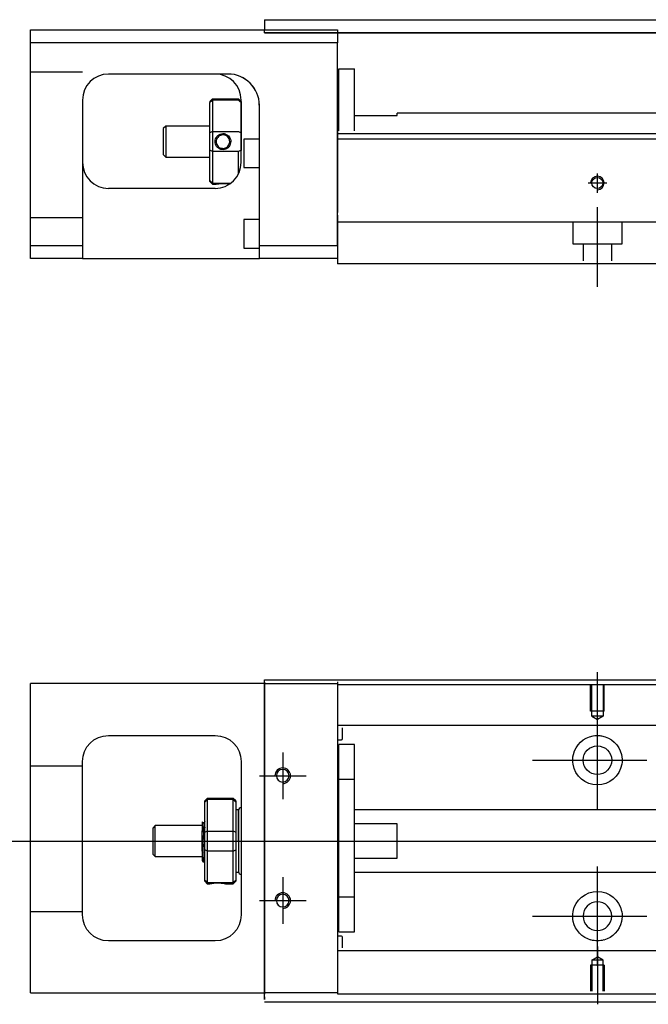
# Model space of a CAD drawing. Header units: millimetres. Extents: x -257 to 3135, y -1556 to 860.
# Tile 7 of 40: x -92 to 28, y -1146 to -957. Entities that reach past the tile are written whole.
import ezdxf
from ezdxf.lldxf.tags import DXFTag

# ---------------------------------------------------------------- set-up
doc = ezdxf.new("R2010")
doc.units = ezdxf.units.MM
doc.layers.get('0').update_dxf_attribs({"linetype": 'CONTINUOUS'})
tags = doc.linetypes.add('DASHED', pattern=[25.72, 12.86, -12.86]).pattern_tags.tags
tags[6:7] = [DXFTag(74, 4), DXFTag(75, 0), DXFTag(340, '0'), DXFTag(46, 0.0), DXFTag(50, 0.0), DXFTag(44, 0.0), DXFTag(45, 0.0)]
tags[4:5] = [DXFTag(74, 4), DXFTag(75, 0), DXFTag(340, '0'), DXFTag(46, 0.0), DXFTag(50, 0.0), DXFTag(44, 0.0), DXFTag(45, 0.0)]

msp = doc.modelspace()

# ---------------------------------------------------------------- linework, layer by layer
at = {"linetype": 'Continuous'}
for p, q in [((-45.42, -956.85), (44.63, -956.85)), ((-45.42, -956.85), (-45.42, -957.85)), ((-45.42, -957.85), (-45.42, -958.85)), ((-90.42, -961.31), (-90.42, -958.81)), ((-90.42, -958.81), (-31.42, -958.81)), ((-45.42, -958.8), (-45.42, -958.81)), ((-45.42, -959.35), (-45.42, -958.85)), ((44.63, -959.35), (-45.42, -959.35)), ((-45.42, -959.36), (44.63, -959.36)), ((-31.42, -958.81), (-31.42, -961.31)), ((-31.42, -961.31), (-90.42, -961.31)), ((-90.42, -1000.31), (-90.42, -961.31)), ((-31.42, -1000.31), (-31.42, -961.31)), ((-52.57, -967.3), (-75.42, -967.3)), ((-31.12, -966.3), (-28.12, -966.3)), ((-31.12, -978.26), (-31.12, -966.3)), ((-31.12, -966.3), (-28.12, -966.3)), ((-31.12, -978.26), (-31.12, -966.3)), ((-28.12, -978.26), (-28.12, -966.3)), ((-28.12, -978.26), (-28.12, -966.3)), ((-31.12, -969.55), (-31.42, -969.55)), ((-31.12, -969.55), (-31.42, -969.55)), ((-80.42, -972.3), (-80.42, -1000.31)), ((-55.92, -972.6), (-55.42, -972.1)), ((-55.92, -972.6), (-55.92, -972.79)), ((-55.92, -978.63), (-55.92, -972.79)), ((-55.42, -972.1), (-55.42, -972.33)), ((-55.42, -972.1), (-50.42, -972.1)), ((-55.42, -972.33), (-55.42, -978.37)), ((-50.42, -972.33), (-55.42, -972.33)), ((-49.92, -972.6), (-50.42, -972.1)), ((-50.42, -972.33), (-50.42, -972.1)), ((-49.92, -984.3), (-49.92, -972.3)), ((-49.92, -972.6), (-49.92, -972.79)), ((-49.92, -972.79), (-49.92, -978.63)), ((-46.42, -1000.31), (-46.42, -973.3)), ((30.34, -974.85), (-19.92, -974.85)), ((-19.92, -975.3), (-19.92, -974.85)), ((-28.12, -975.3), (-19.92, -975.3)), ((-64.42, -977.3), (-64.92, -977.8)), ((-64.92, -977.8), (-64.92, -980.3)), ((-55.92, -977.3), (-64.42, -977.3)), ((-64.42, -977.3), (-64.42, -983.3)), ((-55.92, -981.98), (-55.92, -978.63)), ((-55.42, -978.37), (-55.42, -982.23)), ((-55.42, -978.37), (-50.42, -978.37)), ((-49.92, -978.63), (-49.92, -981.98)), ((72.7, -978.81), (-31.42, -978.81)), ((-64.92, -980.3), (-64.92, -982.8)), ((-46.42, -979.8), (-49.42, -979.8)), ((-49.42, -979.8), (-49.42, -985.3)), ((72.44, -979.81), (-31.42, -979.81)), ((-55.92, -987.82), (-55.92, -981.98)), ((-55.42, -982.23), (-55.42, -988.27)), ((-50.42, -982.23), (-55.42, -982.23)), ((-50.42, -986.48), (-50.42, -982.23)), ((-64.92, -982.8), (-64.42, -983.3)), ((-64.42, -983.3), (-55.92, -983.3)), ((-49.42, -985.3), (-46.42, -985.3)), ((-55.92, -988), (-55.92, -987.82)), ((-55.92, -988), (-55.42, -988.5)), ((-55.42, -988.27), (-55.42, -988.5)), ((-55.42, -988.27), (-51.88, -988.27)), ((-54.92, -989.3), (-75.42, -989.3)), ((-55.42, -988.5), (-54.92, -988.5)), ((-46.42, -995.3), (-49.42, -995.3)), ((-49.42, -995.3), (-49.42, -1000.8)), ((-31.42, -994.46), (-31.42, -1001.26)), ((-90.42, -1000.31), (-80.42, -1000.31)), ((-90.42, -1002.81), (-90.42, -1000.31)), ((-80.42, -1000.31), (-80.42, -1002.81)), ((-49.42, -1000.8), (-46.42, -1000.8)), ((-46.42, -1002.81), (-46.42, -1000.31)), ((-46.42, -1000.31), (-31.42, -1000.31)), ((-31.42, -1001.26), (-31.42, -1003.81)), ((-80.42, -1002.81), (-90.42, -1002.81)), ((-80.42, -1002.81), (-46.42, -1002.81)), ((-31.42, -1002.81), (-46.42, -1002.81)), ((66.29, -1003.81), (-31.42, -1003.81)), ((-90.42, -1087.01), (-90.42, -1084.51)), ((-45.42, -1084.51), (-90.42, -1084.51)), ((-45.42, -1084.26), (-45.42, -1083.81)), ((-45.42, -1083.81), (80.83, -1083.81)), ((-45.42, -1084.26), (-45.42, -1144.26)), ((-31.42, -1084.21), (-31.42, -1084.51)), ((-31.42, -1084.51), (-31.42, -1087.01)), ((-90.42, -1141.51), (-90.42, -1087.01)), ((-31.42, -1087.01), (-31.42, -1141.51)), ((-75.42, -1094.51), (-54.92, -1094.51)), ((-80.42, -1129.01), (-80.42, -1099.51)), ((-49.92, -1099.51), (-49.92, -1129.01)), ((-56.42, -1106.61), (-56.92, -1107.11)), ((-56.92, -1107.29), (-56.92, -1107.11)), ((-56.92, -1113.13), (-56.92, -1107.29)), ((-51.42, -1106.61), (-56.42, -1106.61)), ((-56.42, -1106.61), (-56.42, -1106.84)), ((-56.42, -1106.84), (-56.42, -1112.88)), ((-51.42, -1106.84), (-56.42, -1106.84)), ((-50.92, -1107.11), (-51.42, -1106.61)), ((-51.42, -1106.84), (-51.42, -1106.61)), ((-51.42, -1112.88), (-51.42, -1106.84)), ((-50.92, -1107.11), (-50.92, -1107.29)), ((-50.92, -1107.29), (-50.92, -1113.13)), ((-50.42, -1108.81), (-50.92, -1108.81)), ((-50.42, -1114.81), (-50.42, -1108.81)), ((-50.42, -1108.91), (-50.42, -1120.71)), ((-57.04, -1111.31), (-57.29, -1111.31)), ((-66.42, -1111.81), (-66.92, -1112.31)), ((-66.92, -1112.31), (-66.92, -1112.31)), ((-66.92, -1112.31), (-66.92, -1117.31)), ((-57.42, -1111.81), (-66.42, -1111.81)), ((-66.42, -1117.81), (-66.42, -1111.81)), ((-57.42, -1116.79), (-57.42, -1112.84)), ((-56.92, -1114.81), (-56.92, -1113.13)), ((-56.42, -1112.88), (-56.42, -1114.81)), ((-56.42, -1112.88), (-51.42, -1112.88)), ((-51.42, -1114.81), (-51.42, -1112.88)), ((-50.92, -1113.13), (-50.92, -1116.48)), ((-56.92, -1116.48), (-56.92, -1114.81)), ((-56.42, -1114.81), (-56.42, -1116.74)), ((-51.42, -1116.74), (-51.42, -1114.81)), ((-50.42, -1114.81), (-50.42, -1120.81)), ((-56.92, -1122.32), (-56.92, -1116.48)), ((-56.42, -1116.74), (-56.42, -1122.78)), ((-51.42, -1116.74), (-56.42, -1116.74)), ((-51.42, -1122.78), (-51.42, -1116.74)), ((-50.92, -1116.48), (-50.92, -1122.32)), ((-66.92, -1117.31), (-66.42, -1117.81)), ((-66.42, -1117.81), (-57.42, -1117.81)), ((-57.25, -1118.81), (-57.08, -1118.81)), ((-50.92, -1120.81), (-50.42, -1120.81)), ((-56.92, -1122.51), (-56.92, -1122.32)), ((-56.92, -1122.51), (-56.42, -1123.01)), ((-56.42, -1122.78), (-56.42, -1123.01)), ((-56.42, -1122.78), (-51.42, -1122.78)), ((-51.42, -1123.01), (-50.92, -1122.51)), ((-51.42, -1123.01), (-51.42, -1122.78)), ((-50.92, -1122.32), (-50.92, -1122.51)), ((-56.42, -1123.01), (-55.92, -1123.01)), ((-52.91, -1123.01), (-51.42, -1123.01)), ((-54.92, -1134.01), (-75.42, -1134.01)), ((-90.42, -1144.01), (-90.42, -1141.51)), ((-31.42, -1141.51), (-31.42, -1144.01)), ((-90.42, -1144.01), (-45.42, -1144.01)), ((-45.42, -1145.26), (-45.42, -1144.26)), ((-31.42, -1144.01), (-31.42, -1144.21)), ((64.93, -1145.81), (-45.42, -1145.81))]:
    msp.add_line(p, q, dxfattribs=at)
at = {"linetype": 'DASHED', "ltscale": 0.3}
for p, q in [((-80.42, -966.95), (-90.42, -966.95)), ((-80.42, -994.95), (-90.42, -994.95)), ((368.58, -995.81), (-31.42, -995.81)), ((13.83, -995.81), (13.83, -999.96)), ((23.33, -999.96), (23.33, -995.81)), ((13.83, -999.96), (23.33, -999.96)), ((15.83, -999.96), (15.83, -1003.26)), ((21.33, -1003.26), (21.33, -999.96)), ((-45.42, -1084.51), (-31.42, -1084.51)), ((80.58, -1084.76), (-31.42, -1084.76)), ((468.58, -1092.59), (-31.42, -1092.59)), ((-31.42, -1093.04), (-31.42, -1094.58)), ((-30.42, -1095.12), (-30.42, -1093.04)), ((-31.42, -1094.58), (-31.42, -1098.14)), ((-31.42, -1095.32), (-30.62, -1095.32)), ((-28.12, -1096.26), (-31.12, -1096.26)), ((-28.12, -1096.26), (-31.12, -1096.26)), ((-31.12, -1102.94), (-31.12, -1096.26)), ((-31.12, -1102.94), (-31.12, -1096.26)), ((-28.12, -1102.94), (-28.12, -1096.26)), ((-28.12, -1102.94), (-28.12, -1096.26)), ((-31.42, -1098.14), (-31.42, -1100.06)), ((-31.42, -1100.06), (-31.42, -1128.36)), ((-80.42, -1100.4), (-90.42, -1100.4)), ((-31.12, -1103.51), (-31.42, -1103.51)), ((-31.12, -1103.51), (-31.42, -1103.51)), ((-31.12, -1125.57), (-31.12, -1102.94)), ((-31.12, -1102.94), (-28.12, -1102.94)), ((-31.12, -1125.57), (-31.12, -1102.94)), ((-28.12, -1125.57), (-28.12, -1102.94)), ((-28.12, -1125.57), (-28.12, -1102.94)), ((468.58, -1108.81), (-28.12, -1108.81)), ((-19.92, -1111.49), (-28.12, -1111.49)), ((-19.92, -1118.12), (-19.92, -1111.49)), ((-28.12, -1118.12), (-19.92, -1118.12)), ((-28.12, -1120.81), (468.58, -1120.81)), ((-31.42, -1125.01), (-31.12, -1125.01)), ((-31.42, -1125.01), (-31.12, -1125.01)), ((-31.12, -1125.57), (-28.12, -1125.57)), ((-31.12, -1132.26), (-31.12, -1125.57)), ((-31.12, -1132.26), (-31.12, -1125.57)), ((-28.12, -1132.26), (-28.12, -1125.57)), ((-28.12, -1132.26), (-28.12, -1125.57)), ((-80.42, -1128.4), (-90.42, -1128.4)), ((-31.42, -1128.36), (-31.42, -1130.28)), ((-31.42, -1130.28), (-31.42, -1133.84)), ((-31.12, -1132.26), (-28.12, -1132.26)), ((-31.12, -1132.26), (-28.12, -1132.26)), ((-30.62, -1133.1), (-31.42, -1133.1)), ((-31.42, -1133.84), (-31.42, -1135.38)), ((-30.42, -1135.38), (-30.42, -1133.3)), ((-31.42, -1135.38), (-31.42, -1136.38)), ((468.58, -1135.93), (-31.42, -1135.93)), ((17.51, -1137.71), (18.58, -1137.09)), ((17.51, -1137.71), (17.51, -1143.71)), ((19.66, -1137.71), (17.51, -1137.71)), ((19.66, -1137.71), (18.58, -1137.09)), ((19.66, -1143.71), (19.66, -1137.71)), ((19.88, -1138.71), (17.28, -1138.71)), ((17.28, -1138.71), (17.28, -1143.71)), ((19.88, -1138.71), (19.88, -1143.71)), ((-31.42, -1144.01), (-45.42, -1144.01)), ((468.58, -1144.26), (-31.42, -1144.26))]:
    msp.add_line(p, q, dxfattribs=at)
at = {"linetype": 'DASHED'}
for p, q in [((-52.42, -967.3), (-52.57, -967.3)), ((-31.42, -978.26), (-31.42, -979.26)), ((-31.42, -979.26), (-31.42, -993.96)), ((-31.42, -1000.31), (-31.42, -1003.81)), ((-45.42, -1087.82), (-45.42, -1083.81)), ((-31.42, -1084.51), (-31.42, -1084.71)), ((-31.42, -1084.71), (-31.42, -1085.71)), ((-31.42, -1085.71), (-31.42, -1092.04)), ((-45.42, -1097.82), (-45.42, -1087.82)), ((-31.42, -1092.04), (-31.42, -1093.04)), ((-45.42, -1105.82), (-45.42, -1097.82)), ((-45.42, -1121.82), (-45.42, -1105.82)), ((-57.29, -1111.31), (-57.29, -1111.31)), ((-45.42, -1129.82), (-45.42, -1121.82)), ((-45.42, -1139.82), (-45.42, -1129.82)), ((-31.42, -1136.38), (-31.42, -1142.71)), ((-45.42, -1144.76), (-45.42, -1139.82)), ((-31.42, -1142.71), (-31.42, -1143.71)), ((-45.42, -1144.76), (-45.42, -1145.26)), ((-31.42, -1143.71), (-31.42, -1144.01))]:
    msp.add_line(p, q, dxfattribs=at)
at = {"ltscale": 0.5}
for p, q in [((18.58, -990.12), (18.58, -986.46)), ((16.78, -988.26), (20.38, -988.26)), ((18.58, -1008.26), (18.58, -992.9))]:
    msp.add_line(p, q, dxfattribs=at)
for p, q in [((18.58, -1093.43), (18.58, -1082.31)), ((18.58, -1108.78), (18.58, -1089.73)), ((-41.92, -1097.76), (-41.92, -1106.76)), ((6.08, -1099.26), (28.11, -1099.26)), ((-46.42, -1102.26), (-37.42, -1102.26)), ((-95.42, -1114.81), (72.88, -1114.81)), ((18.58, -1138.78), (18.58, -1119.73)), ((-41.92, -1121.76), (-41.92, -1130.76)), ((-46.42, -1126.26), (-37.42, -1126.26)), ((6.08, -1129.26), (28.11, -1129.26)), ((18.58, -1135.09), (18.58, -1146.21))]:
    msp.add_line(p, q)
at = {"linetype": 'DASHED', "ltscale": 0.1}
for p, q in [((17.28, -1089.81), (17.28, -1084.81)), ((17.51, -1090.81), (17.51, -1084.81)), ((19.66, -1084.81), (19.66, -1090.81)), ((19.88, -1089.81), (19.88, -1084.81)), ((19.88, -1089.81), (17.28, -1089.81)), ((19.66, -1090.81), (17.51, -1090.81)), ((17.51, -1090.81), (18.58, -1091.43)), ((19.66, -1090.81), (18.58, -1091.43))]:
    msp.add_line(p, q, dxfattribs=at)
at = {"linetype": 'Continuous'}
for centre, radius in [((18.58, -988.26), 1.07), ((18.58, -1099.26), 2.75)]:
    msp.add_circle(centre, radius, dxfattribs=at)
at = {"linetype": 'Continuous', "extrusion": (0, 0, -1)}
for centre, radius in [((41.92, -1102.26), 1.22), ((41.92, -1126.26), 1.22), ((-18.58, -1129.26), 2.75)]:
    msp.add_circle(centre, radius, dxfattribs=at)
at = {"linetype": 'Continuous'}
for centre, radius, start, end in [((-75.42, -972.3), 5, 90, 180), ((-54.92, -972.3), 5, 0, 90), ((-75.42, -984.3), 5, 180, 270), ((-54.92, -984.3), 5, 270, 0), ((-49.92, -1108.91), 0.5, 90, 180), ((-49.92, -1120.71), 0.5, 180, 270)]:
    msp.add_arc(centre, radius, start, end, dxfattribs=at)
at = {"linetype": 'DASHED'}
msp.add_arc((-52.42, -973.3), 6, 0, 90, dxfattribs=at)
for centre, radius in [((18.58, -988.26), 1.3), ((-41.92, -1102.26), 1.5), ((-41.92, -1126.26), 1.5)]:
    msp.add_arc(centre, radius, 270, 180)
at = {"linetype": 'Continuous', "extrusion": (0, 0, -1)}
for centre, radius, start, end in [((75.42, -1099.51), 5, 0, 90), ((54.92, -1099.51), 5, 90, 180), ((-18.58, -1099.26), 4.75, 13.6191, 80.1049), ((-18.58, -1099.26), 4.75, 99.8951, 166.3809), ((-18.58, -1099.26), 4.75, 189.6765, 350.3235), ((-18.58, -1129.26), 4.75, 10.8558, 169.1442), ((75.42, -1129.01), 5, 270, 0), ((54.92, -1129.01), 5, 180, 270), ((-18.58, -1129.26), 4.75, 285.2319, 347.572), ((-18.58, -1129.26), 4.75, 192.428, 254.7681)]:
    msp.add_arc(centre, radius, start, end, dxfattribs=at)
at = {"linetype": 'DASHED', "ltscale": 0.3}
for centre, start, end in [((-30.62, -1095.12), 270, 0), ((-30.62, -1133.3), 0, 90)]:
    msp.add_arc(centre, 0.2, start, end, dxfattribs=at)
at = {"linetype": 'Continuous'}
msp.add_ellipse((-52.42, -973.3), major_axis=(4.24, 4.24), ratio=1, start_param=5.497787, end_param=7.068583, dxfattribs=at)
for points, degree in [([(-52.42, -967.3), (-52.47, -967.3), (-52.52, -967.3), (-52.57, -967.3)], 3), ([(-55.42, -972.33), (-55.58, -972.49), (-55.75, -972.64), (-55.92, -972.79)], 3), ([(-50.42, -972.33), (-50.25, -972.49), (-50.08, -972.64), (-49.92, -972.79)], 3), ([(-55.42, -978.37), (-55.58, -978.46), (-55.75, -978.54), (-55.92, -978.63)], 3), ([(-50.42, -978.37), (-50.25, -978.46), (-50.08, -978.54), (-49.92, -978.63)], 3), ([(-55.42, -982.23), (-55.58, -982.15), (-55.75, -982.06), (-55.92, -981.98)], 3), ([(-49.92, -981.98), (-50.08, -982.06), (-50.25, -982.15), (-50.42, -982.23)], 3), ([(-55.42, -988.27), (-55.58, -988.12), (-55.75, -987.97), (-55.92, -987.82)], 3), ([(13.9, -1100.06), (13.79, -1099.4), (13.82, -1098.73), (13.97, -1098.14)], 3), ([(23.2, -1098.14), (23.34, -1098.73), (23.38, -1099.4), (23.27, -1100.06)], 3), ([(-56.92, -1107.29), (-56.75, -1107.14), (-56.58, -1106.99), (-56.42, -1106.84)], 3), ([(-51.42, -1106.84), (-51.25, -1106.99), (-51.08, -1107.14), (-50.92, -1107.29)], 3), ([(-57.28, -1111.32), (-57.4, -1111.11)], 1), ([(-56.92, -1111.08), (-56.98, -1111.2), (-57.05, -1111.31)], 2), ([(-56.92, -1113.13), (-56.75, -1113.05), (-56.58, -1112.96), (-56.42, -1112.88)], 3), ([(-51.42, -1112.88), (-51.25, -1112.96), (-51.08, -1113.05), (-50.92, -1113.13)], 3), ([(-56.42, -1116.74), (-56.58, -1116.65), (-56.75, -1116.57), (-56.92, -1116.48)], 3), ([(-51.42, -1116.74), (-51.25, -1116.65), (-51.08, -1116.57), (-50.92, -1116.48)], 3), ([(-57.43, -1118.51), (-57.34, -1118.66), (-57.26, -1118.8)], 2), ([(-57.08, -1118.8), (-57, -1118.67), (-56.92, -1118.53)], 2), ([(-56.42, -1122.78), (-56.58, -1122.63), (-56.75, -1122.47), (-56.92, -1122.32)], 3), ([(-51.42, -1122.78), (-51.25, -1122.63), (-51.08, -1122.47), (-50.92, -1122.32)], 3), ([(13.94, -1130.28), (13.81, -1129.68), (13.79, -1129.01), (13.92, -1128.36)], 3), ([(23.25, -1128.36), (23.37, -1129.02), (23.35, -1129.68), (23.22, -1130.28)], 3)]:
    msp.add_open_spline(points, degree=degree, dxfattribs=at)
for points, knots in [([(-54.92, -980.3), (-54.92, -980.13), (-54.89, -979.95), (-54.78, -979.62), (-54.69, -979.46), (-54.48, -979.19), (-54.34, -979.06), (-54.05, -978.88), (-53.89, -978.82), (-53.56, -978.75), (-53.38, -978.74), (-53.06, -978.79), (-52.91, -978.83), (-52.62, -978.98), (-52.48, -979.07), (-52.25, -979.31), (-52.15, -979.45), (-52, -979.76), (-51.95, -979.93), (-51.92, -980.17), (-51.91, -980.24), (-51.91, -980.3)], [0, 0, 0, 0, 0.109357, 0.109357, 0.21915, 0.21915, 0.330451, 0.330451, 0.436162, 0.436162, 0.542186, 0.542186, 0.640015, 0.640015, 0.743853, 0.743853, 0.849113, 0.849113, 0.958413, 0.958413, 1, 1, 1, 1]), ([(-51.91, -980.3), (-51.91, -980.48), (-51.94, -980.66), (-52.06, -980.99), (-52.14, -981.15), (-52.36, -981.42), (-52.5, -981.55), (-52.79, -981.73), (-52.95, -981.79), (-53.28, -981.86), (-53.45, -981.87), (-53.78, -981.82), (-53.93, -981.77), (-54.22, -981.63), (-54.35, -981.53), (-54.59, -981.3), (-54.69, -981.16), (-54.84, -980.85), (-54.89, -980.68), (-54.92, -980.44), (-54.92, -980.37), (-54.92, -980.3)], [0, 0, 0, 0, 0.109681, 0.109681, 0.219848, 0.219848, 0.331471, 0.331471, 0.436803, 0.436803, 0.542595, 0.542595, 0.640477, 0.640477, 0.744315, 0.744315, 0.8492, 0.8492, 0.95844, 0.95844, 1, 1, 1, 1]), ([(-52.12, -980.3), (-52.12, -980.18), (-52.13, -980.06), (-52.21, -979.8), (-52.27, -979.67), (-52.44, -979.44), (-52.54, -979.33), (-52.78, -979.16), (-52.91, -979.1), (-53.19, -979.02), (-53.34, -979), (-53.63, -979.01), (-53.77, -979.05), (-54.04, -979.15), (-54.16, -979.23), (-54.38, -979.42), (-54.47, -979.53), (-54.62, -979.79), (-54.67, -979.93), (-54.71, -980.15), (-54.72, -980.23), (-54.72, -980.3)], [0, 0, 0, 0, 0.090081, 0.090081, 0.195216, 0.195216, 0.30186, 0.30186, 0.410211, 0.410211, 0.517617, 0.517617, 0.621981, 0.621981, 0.727419, 0.727419, 0.835017, 0.835017, 0.943332, 0.943332, 1, 1, 1, 1]), ([(-54.72, -980.3), (-54.72, -980.43), (-54.7, -980.55), (-54.63, -980.81), (-54.56, -980.94), (-54.4, -981.17), (-54.29, -981.28), (-54.06, -981.45), (-53.92, -981.51), (-53.64, -981.59), (-53.49, -981.61), (-53.2, -981.59), (-53.06, -981.56), (-52.8, -981.46), (-52.67, -981.38), (-52.46, -981.19), (-52.36, -981.08), (-52.22, -980.82), (-52.16, -980.68), (-52.12, -980.46), (-52.12, -980.38), (-52.12, -980.3)], [0, 0, 0, 0, 0.090082, 0.090082, 0.19511, 0.19511, 0.301651, 0.301651, 0.410013, 0.410013, 0.517402, 0.517402, 0.621792, 0.621792, 0.727238, 0.727238, 0.834796, 0.834796, 0.943135, 0.943135, 1, 1, 1, 1]), ([(-54.92, -988.5), (-54.92, -988.5), (-54.89, -988.5), (-54.78, -988.48), (-54.69, -988.46), (-54.48, -988.43), (-54.34, -988.41), (-54.04, -988.38), (-53.88, -988.37), (-53.56, -988.35), (-53.38, -988.35), (-53.06, -988.36), (-52.91, -988.37), (-52.62, -988.4), (-52.48, -988.41), (-52.28, -988.44), (-52.2, -988.45), (-52.14, -988.46)], [0, 0, 0, 0, 0.1096809, 0.1096809, 0.2198481, 0.2198481, 0.3314707, 0.3314707, 0.4368026, 0.4368026, 0.542595, 0.542595, 0.6404774, 0.6404774, 0.7443154, 0.7443154, 0.8201607, 0.8201607, 0.8201607, 0.8201607]), ([(17.77, -1094.58), (18.18, -1094.51), (18.61, -1094.49), (19.15, -1094.54), (19.28, -1094.56), (19.4, -1094.58)], [0, 0, 0, 0, 0.772987, 0.772987, 1, 1, 1, 1]), ([(-57.42, -1111.09), (-57.42, -1111.12), (-57.42, -1111.22), (-57.42, -1111.54), (-57.42, -1111.77), (-57.42, -1112.28), (-57.42, -1112.55), (-57.42, -1112.84)], [0, 0, 0, 0, 0.341605, 0.341605, 0.709042, 0.709042, 1, 1, 1, 1]), ([(-56.92, -1117.32), (-56.93, -1117.06), (-56.95, -1116.74), (-56.99, -1116.05), (-57.01, -1115.67), (-57.04, -1114.89), (-57.06, -1114.49), (-57.1, -1113.72), (-57.11, -1113.35), (-57.15, -1112.67), (-57.17, -1112.37), (-57.2, -1111.87), (-57.22, -1111.66), (-57.25, -1111.41), (-57.27, -1111.34), (-57.28, -1111.32)], [0, 0, 0, 0, 0.142488, 0.142488, 0.289539, 0.289539, 0.436554, 0.436554, 0.583581, 0.583581, 0.730615, 0.730615, 0.877631, 0.877631, 1, 1, 1, 1]), ([(-57.04, -1111.31), (-57.02, -1111.31), (-57.01, -1111.36), (-56.97, -1111.58), (-56.95, -1111.76), (-56.93, -1112.08), (-56.92, -1112.18), (-56.92, -1112.28)], [0, 0, 0, 0, 0.388824, 0.388824, 0.829994, 0.829994, 1, 1, 1, 1]), ([(-57.08, -1118.81), (-57.09, -1118.81), (-57.1, -1118.8), (-57.12, -1118.72), (-57.14, -1118.58), (-57.18, -1118.18), (-57.19, -1117.91), (-57.23, -1117.26), (-57.25, -1116.88), (-57.29, -1116.07), (-57.3, -1115.62), (-57.34, -1114.73), (-57.35, -1114.27), (-57.39, -1113.49), (-57.4, -1113.15), (-57.42, -1112.84)], [0, 0, 0, 0, 0.062674, 0.062674, 0.22432, 0.22432, 0.386002, 0.386002, 0.547651, 0.547651, 0.70934, 0.70934, 0.870988, 0.870988, 1, 1, 1, 1]), ([(-57.42, -1116.79), (-57.42, -1117.16), (-57.42, -1117.49), (-57.42, -1118.02), (-57.42, -1118.22), (-57.42, -1118.46), (-57.42, -1118.53), (-57.42, -1118.53)], [0, 0, 0, 0, 0.355488, 0.355488, 0.70353, 0.70353, 1, 1, 1, 1]), ([(-57.42, -1116.79), (-57.4, -1117.18), (-57.38, -1117.54), (-57.35, -1118.12), (-57.33, -1118.36), (-57.29, -1118.69), (-57.28, -1118.79), (-57.26, -1118.81), (-57.25, -1118.81), (-57.25, -1118.81)], [0, 0, 0, 0, 0.320659, 0.320659, 0.641321, 0.641321, 0.962057, 0.962057, 1, 1, 1, 1]), ([(-55.92, -1123.01), (-55.92, -1123.01), (-55.89, -1123), (-55.78, -1122.98), (-55.69, -1122.97), (-55.48, -1122.93), (-55.34, -1122.91), (-55.05, -1122.88), (-54.89, -1122.87), (-54.56, -1122.86), (-54.38, -1122.86), (-54.06, -1122.87), (-53.91, -1122.87), (-53.62, -1122.9), (-53.48, -1122.92), (-53.25, -1122.95), (-53.15, -1122.96), (-53, -1122.99), (-52.95, -1123), (-52.92, -1123.01), (-52.91, -1123.01), (-52.91, -1123.01)], [0, 0, 0, 0, 0.109357, 0.109357, 0.21915, 0.21915, 0.330451, 0.330451, 0.436162, 0.436162, 0.542186, 0.542186, 0.640015, 0.640015, 0.743853, 0.743853, 0.849113, 0.849113, 0.958413, 0.958413, 1, 1, 1, 1]), ([(19.83, -1133.84), (19.43, -1133.95), (19, -1134.01), (18.16, -1134.01), (17.74, -1133.95), (17.33, -1133.84)], [0, 0, 0, 0, 0.500461, 0.500461, 1, 1, 1, 1])]:
    msp.add_open_spline(points, degree=3, knots=knots, dxfattribs=at)
at = {"linetype": 'DASHED'}
for points, degree in [([(-57.05, -1111.31), (-57.05, -1111.31), (-57.05, -1111.32)], 2), ([(-55.92, -1123), (-55.91, -1122.99)], 1)]:
    msp.add_open_spline(points, degree=degree, dxfattribs=at)

doc.saveas('drawing.dxf')
